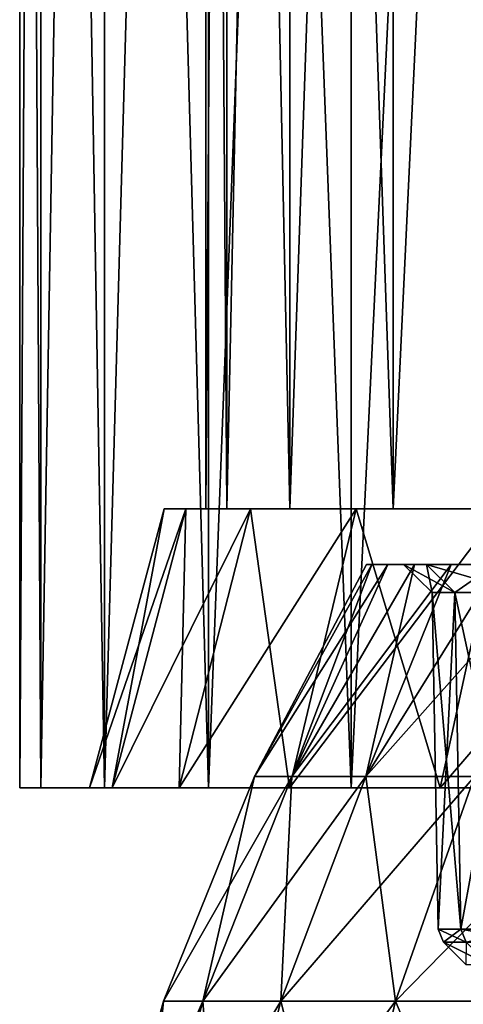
# Model space of a CAD drawing. Header units: millimetres. Extents: x -178 to 325, y 0 to 197.
# Tile 104 of 256: x -20.5 to -15.73, y 48.27 to 58.86. Entities that reach past the tile are written whole.
import ezdxf

# ---------------------------------------------------------------- set-up
doc = ezdxf.new("R2010")
doc.units = ezdxf.units.MM
doc.header["$LTSCALE"] = 52.148148
for name, color, linetype in [('2', 7, 'CONTINUOUS'), ('284', 7, 'CONTINUOUS'), ('287', 7, 'CONTINUOUS'), ('288', 7, 'CONTINUOUS'), ('302', 7, 'CONTINUOUS'), ('304', 7, 'CONTINUOUS'), ('609', 7, 'CONTINUOUS'), ('613', 7, 'CONTINUOUS'), ('614', 7, 'CONTINUOUS'), ('615', 7, 'CONTINUOUS'), ('617', 7, 'CONTINUOUS'), ('631', 7, 'CONTINUOUS'), ('632', 7, 'CONTINUOUS'), ('635', 7, 'CONTINUOUS')]:
    doc.layers.add(name, color=color, linetype=linetype)

msp = doc.modelspace()

# ---------------------------------------------------------------- linework, layer by layer
at = {"layer": '2', "color": 7, "linetype": 'CONTINUOUS'}
for points in [[(-16.713, 53, -1.385), (-16.542, 53, -2.76), (-17.976, 50.724, -1.347), (-16.713, 53, -1.385)], [(-17.976, 50.724, -1.347), (-16.542, 53, -2.76), (-17.574, 50.724, -4.011), (-17.976, 50.724, -1.347)], [(-16.771, 53), (-16.713, 53, -1.385), (-17.976, 50.724, -1.347), (-16.771, 53)], [(-16.713, 53, 1.385), (-16.771, 53), (-17.976, 50.724, 1.347), (-16.713, 53, 1.385)], [(-17.976, 50.724, 1.347), (-16.771, 53), (-17.976, 50.724, -1.347), (-17.976, 50.724, 1.347)], [(-17.574, 50.724, 4.011), (-16.713, 53, 1.385), (-17.976, 50.724, 1.347), (-17.574, 50.724, 4.011)], [(-16.257, 53, -4.118), (-15.862, 53, -5.445), (-17.574, 50.724, -4.011), (-16.257, 53, -4.118)], [(-17.574, 50.724, -4.011), (-15.862, 53, -5.445), (-16.78, 50.724, -6.586), (-17.574, 50.724, -4.011)], [(-16.542, 53, -2.76), (-16.257, 53, -4.118), (-17.574, 50.724, -4.011), (-16.542, 53, -2.76)], [(-16.542, 53, 2.76), (-16.713, 53, 1.385), (-17.574, 50.724, 4.011), (-16.542, 53, 2.76)], [(-16.257, 53, 4.118), (-16.542, 53, 2.76), (-17.574, 50.724, 4.011), (-16.257, 53, 4.118)], [(-16.78, 50.724, 6.586), (-16.257, 53, 4.118), (-17.574, 50.724, 4.011), (-16.78, 50.724, 6.586)], [(-15.358, 53, -6.737), (-14.749, 53, -7.982), (-16.78, 50.724, -6.586), (-15.358, 53, -6.737)], [(-16.78, 50.724, -6.586), (-14.749, 53, -7.982), (-15.611, 50.724, -9.013), (-16.78, 50.724, -6.586)], [(-15.862, 53, -5.445), (-15.358, 53, -6.737), (-16.78, 50.724, -6.586), (-15.862, 53, -5.445)], [(-15.862, 53, 5.445), (-16.257, 53, 4.118), (-16.78, 50.724, 6.586), (-15.862, 53, 5.445)], [(-15.358, 53, 6.737), (-15.862, 53, 5.445), (-16.78, 50.724, 6.586), (-15.358, 53, 6.737)], [(-15.611, 50.724, 9.013), (-15.358, 53, 6.737), (-16.78, 50.724, 6.586), (-15.611, 50.724, 9.013)], [(-17.976, 50.724, 1.347), (-17.976, 50.724, -1.347), (-18.954, 48.308, 1.42), (-17.976, 50.724, 1.347)], [(-18.531, 48.308, 4.23), (-17.976, 50.724, 1.347), (-18.954, 48.308, 1.42), (-18.531, 48.308, 4.23)], [(-17.976, 50.724, -1.347), (-17.574, 50.724, -4.011), (-18.954, 48.308, -1.42), (-17.976, 50.724, -1.347)], [(-18.954, 48.308, 1.42), (-17.976, 50.724, -1.347), (-18.954, 48.308, -1.42), (-18.954, 48.308, 1.42)], [(-18.954, 48.308, -1.42), (-17.574, 50.724, -4.011), (-18.531, 48.308, -4.23), (-18.954, 48.308, -1.42)], [(-17.574, 50.724, 4.011), (-17.976, 50.724, 1.347), (-18.531, 48.308, 4.23), (-17.574, 50.724, 4.011)], [(-17.693, 48.308, 6.944), (-17.574, 50.724, 4.011), (-18.531, 48.308, 4.23), (-17.693, 48.308, 6.944)], [(-17.574, 50.724, -4.011), (-16.78, 50.724, -6.586), (-18.531, 48.308, -4.23), (-17.574, 50.724, -4.011)], [(-18.531, 48.308, -4.23), (-16.78, 50.724, -6.586), (-17.693, 48.308, -6.944), (-18.531, 48.308, -4.23)], [(-16.78, 50.724, 6.586), (-17.574, 50.724, 4.011), (-17.693, 48.308, 6.944), (-16.78, 50.724, 6.586)], [(-16.461, 48.308, 9.504), (-16.78, 50.724, 6.586), (-17.693, 48.308, 6.944), (-16.461, 48.308, 9.504)], [(-16.78, 50.724, -6.586), (-15.611, 50.724, -9.013), (-17.693, 48.308, -6.944), (-16.78, 50.724, -6.586)], [(-17.693, 48.308, -6.944), (-15.611, 50.724, -9.013), (-16.461, 48.308, -9.504), (-17.693, 48.308, -6.944)], [(-15.611, 50.724, 9.013), (-16.78, 50.724, 6.586), (-16.461, 48.308, 9.504), (-15.611, 50.724, 9.013)], [(-14.861, 48.308, 11.851), (-15.611, 50.724, 9.013), (-16.461, 48.308, 9.504), (-14.861, 48.308, 11.851)], [(-15.611, 50.724, -9.013), (-14.094, 50.724, -11.239), (-16.461, 48.308, -9.504), (-15.611, 50.724, -9.013)], [(-16.461, 48.308, -9.504), (-14.094, 50.724, -11.239), (-14.861, 48.308, -11.851), (-16.461, 48.308, -9.504)], [(-18.954, 48.308, 1.42), (-18.954, 48.308, -1.42), (-19.641, 45.794, 1.472), (-18.954, 48.308, 1.42)], [(-19.202, 45.794, 4.383), (-18.954, 48.308, 1.42), (-19.641, 45.794, 1.472), (-19.202, 45.794, 4.383)], [(-18.954, 48.308, -1.42), (-18.531, 48.308, -4.23), (-19.641, 45.794, -1.472), (-18.954, 48.308, -1.42)], [(-19.641, 45.794, 1.472), (-18.954, 48.308, -1.42), (-19.641, 45.794, -1.472), (-19.641, 45.794, 1.472)], [(-19.641, 45.794, -1.472), (-18.531, 48.308, -4.23), (-19.202, 45.794, -4.383), (-19.641, 45.794, -1.472)], [(-18.531, 48.308, 4.23), (-18.954, 48.308, 1.42), (-19.202, 45.794, 4.383), (-18.531, 48.308, 4.23)], [(-18.334, 45.794, 7.196), (-18.531, 48.308, 4.23), (-19.202, 45.794, 4.383), (-18.334, 45.794, 7.196)], [(-18.531, 48.308, -4.23), (-17.693, 48.308, -6.944), (-19.202, 45.794, -4.383), (-18.531, 48.308, -4.23)], [(-19.202, 45.794, -4.383), (-17.693, 48.308, -6.944), (-18.334, 45.794, -7.196), (-19.202, 45.794, -4.383)], [(-17.693, 48.308, 6.944), (-18.531, 48.308, 4.23), (-18.334, 45.794, 7.196), (-17.693, 48.308, 6.944)], [(-17.057, 45.794, 9.848), (-17.693, 48.308, 6.944), (-18.334, 45.794, 7.196), (-17.057, 45.794, 9.848)], [(-17.693, 48.308, -6.944), (-16.461, 48.308, -9.504), (-18.334, 45.794, -7.196), (-17.693, 48.308, -6.944)], [(-18.334, 45.794, -7.196), (-16.461, 48.308, -9.504), (-17.057, 45.794, -9.848), (-18.334, 45.794, -7.196)], [(-16.461, 48.308, 9.504), (-17.693, 48.308, 6.944), (-17.057, 45.794, 9.848), (-16.461, 48.308, 9.504)], [(-15.399, 45.794, 12.28), (-16.461, 48.308, 9.504), (-17.057, 45.794, 9.848), (-15.399, 45.794, 12.28)], [(-16.461, 48.308, -9.504), (-14.861, 48.308, -11.851), (-17.057, 45.794, -9.848), (-16.461, 48.308, -9.504)], [(-17.057, 45.794, -9.848), (-14.861, 48.308, -11.851), (-15.399, 45.794, -12.28), (-17.057, 45.794, -9.848)], [(-14.861, 48.308, 11.851), (-16.461, 48.308, 9.504), (-15.399, 45.794, 12.28), (-14.861, 48.308, 11.851)]]:
    msp.add_3dface(points, dxfattribs=at)
at = {"layer": '284', "color": 7, "linetype": 'CONTINUOUS'}
for points in [[(-15.943, 48.943, 0), (-15.701, 48.943, 2.768), (-15.703, 48.703, 0), (-15.943, 48.943, 0)], [(-15.701, 48.943, -2.768), (-15.943, 48.943, 0), (-15.465, 48.703, -2.727), (-15.701, 48.943, -2.768)], [(-15.465, 48.703, -2.727), (-15.943, 48.943, 0), (-15.703, 48.703, 0), (-15.465, 48.703, -2.727)]]:
    msp.add_3dface(points, dxfattribs=at)
at = {"layer": '287', "color": 7, "linetype": 'CONTINUOUS'}
for points in [[(-16.001, 49.081, 0), (-15.758, 49.081, -2.779), (-16.065, 52.7, 0), (-16.001, 49.081, 0)], [(-16.065, 52.7, 0), (-15.758, 49.081, -2.779), (-15.821, 52.7, -2.79), (-16.065, 52.7, 0)], [(-15.821, 52.7, 2.79), (-16.001, 49.081, 0), (-16.065, 52.7, 0), (-15.821, 52.7, 2.79)], [(-15.758, 49.081, 2.779), (-16.001, 49.081, 0), (-15.821, 52.7, 2.79), (-15.758, 49.081, 2.779)], [(-15.758, 49.081, -2.779), (-15.036, 49.081, -5.473), (-15.821, 52.7, -2.79), (-15.758, 49.081, -2.779)], [(-15.821, 52.7, -2.79), (-15.036, 49.081, -5.473), (-15.096, 52.7, -5.494), (-15.821, 52.7, -2.79)], [(-15.096, 52.7, 5.494), (-15.758, 49.081, 2.779), (-15.821, 52.7, 2.79), (-15.096, 52.7, 5.494)], [(-15.036, 49.081, 5.473), (-15.758, 49.081, 2.779), (-15.096, 52.7, 5.494), (-15.036, 49.081, 5.473)]]:
    msp.add_3dface(points, dxfattribs=at)
at = {"layer": '288', "color": 7, "linetype": 'CONTINUOUS'}
for points in [[(-15.943, 48.943, 0), (-15.701, 48.943, -2.768), (-16.001, 49.081, 0), (-15.943, 48.943, 0)], [(-15.943, 48.943, 0), (-16.001, 49.081, 0), (-15.758, 49.081, 2.779), (-15.943, 48.943, 0)], [(-15.701, 48.943, -2.768), (-15.758, 49.081, -2.779), (-16.001, 49.081, 0), (-15.701, 48.943, -2.768)], [(-15.701, 48.943, 2.768), (-15.943, 48.943, 0), (-15.758, 49.081, 2.779), (-15.701, 48.943, 2.768)], [(-15.701, 48.943, 2.768), (-15.758, 49.081, 2.779), (-15.036, 49.081, 5.473), (-15.701, 48.943, 2.768)], [(-15.701, 48.943, -2.768), (-14.981, 48.943, -5.453), (-15.758, 49.081, -2.779), (-15.701, 48.943, -2.768)], [(-14.981, 48.943, -5.453), (-15.036, 49.081, -5.473), (-15.758, 49.081, -2.779), (-14.981, 48.943, -5.453)]]:
    msp.add_3dface(points, dxfattribs=at)
at = {"layer": '302', "color": 7, "linetype": 'CONTINUOUS'}
for points in [[(-16.713, 53, -1.385), (-16.771, 53), (-16.126, 53, -2.843), (-16.713, 53, -1.385)], [(-16.771, 53), (-16.713, 53, 1.385), (-16.375, 53, 0), (-16.771, 53)], [(-16.126, 53, -2.843), (-16.771, 53), (-16.375, 53, 0), (-16.126, 53, -2.843)], [(-16.542, 53, -2.76), (-16.713, 53, -1.385), (-16.126, 53, -2.843), (-16.542, 53, -2.76)], [(-16.713, 53, 1.385), (-16.542, 53, 2.76), (-16.375, 53, 0), (-16.713, 53, 1.385)], [(-16.257, 53, -4.118), (-16.542, 53, -2.76), (-16.126, 53, -2.843), (-16.257, 53, -4.118)], [(-16.542, 53, 2.76), (-16.257, 53, 4.118), (-16.126, 53, 2.843), (-16.542, 53, 2.76)], [(-16.375, 53, 0), (-16.542, 53, 2.76), (-16.126, 53, 2.843), (-16.375, 53, 0)], [(-15.862, 53, -5.445), (-16.257, 53, -4.118), (-15.388, 53, -5.6), (-15.862, 53, -5.445)], [(-15.388, 53, -5.6), (-16.257, 53, -4.118), (-16.126, 53, -2.843), (-15.388, 53, -5.6)], [(-16.257, 53, 4.118), (-15.862, 53, 5.445), (-16.126, 53, 2.843), (-16.257, 53, 4.118)], [(-16.126, 53, 2.843), (-15.862, 53, 5.445), (-15.388, 53, 5.6), (-16.126, 53, 2.843)], [(-15.358, 53, -6.737), (-15.862, 53, -5.445), (-15.388, 53, -5.6), (-15.358, 53, -6.737)], [(-15.862, 53, 5.445), (-15.358, 53, 6.737), (-15.388, 53, 5.6), (-15.862, 53, 5.445)]]:
    msp.add_3dface(points, dxfattribs=at)
at = {"layer": '304', "color": 7, "linetype": 'CONTINUOUS'}
for points in [[(-16.065, 52.7, 0), (-15.821, 52.7, -2.79), (-16.375, 53, 0), (-16.065, 52.7, 0)], [(-16.065, 52.7, 0), (-16.375, 53, 0), (-16.126, 53, 2.843), (-16.065, 52.7, 0)], [(-15.821, 52.7, -2.79), (-16.126, 53, -2.843), (-16.375, 53, 0), (-15.821, 52.7, -2.79)], [(-15.821, 52.7, 2.79), (-16.065, 52.7, 0), (-16.126, 53, 2.843), (-15.821, 52.7, 2.79)], [(-15.821, 52.7, 2.79), (-16.126, 53, 2.843), (-15.388, 53, 5.6), (-15.821, 52.7, 2.79)], [(-15.821, 52.7, -2.79), (-15.096, 52.7, -5.494), (-16.126, 53, -2.843), (-15.821, 52.7, -2.79)], [(-15.096, 52.7, -5.494), (-15.388, 53, -5.6), (-16.126, 53, -2.843), (-15.096, 52.7, -5.494)], [(-15.096, 52.7, 5.494), (-15.821, 52.7, 2.79), (-15.388, 53, 5.6), (-15.096, 52.7, 5.494)]]:
    msp.add_3dface(points, dxfattribs=at)
at = {"layer": '609', "color": 7, "linetype": 'CONTINUOUS'}
for points in [[(-18.5, 53.6), (-18.272, 53.6, -2.893), (-18.5, 85.6), (-18.5, 53.6)], [(-18.5, 85.6), (-18.272, 53.6, -2.893), (-18.272, 85.6, -2.893), (-18.5, 85.6)], [(-18.272, 53.6, -2.893), (-17.595, 53.6, -5.716), (-18.272, 85.6, -2.893), (-18.272, 53.6, -2.893)], [(-18.272, 85.6, -2.893), (-17.595, 53.6, -5.716), (-17.595, 85.6, -5.716), (-18.272, 85.6, -2.893)], [(-17.595, 53.6, -5.716), (-16.484, 53.6, -8.398), (-17.595, 85.6, -5.716), (-17.595, 53.6, -5.716)], [(-17.595, 85.6, -5.716), (-16.484, 53.6, -8.398), (-16.484, 85.6, -8.399), (-17.595, 85.6, -5.716)], [(-16.484, 53.6, -8.398), (-14.967, 53.6, -10.874), (-16.484, 85.6, -8.399), (-16.484, 53.6, -8.398)], [(-16.484, 85.6, -8.399), (-14.967, 53.6, -10.874), (-14.966, 85.6, -10.874), (-16.484, 85.6, -8.399)]]:
    msp.add_3dface(points, dxfattribs=at)
at = {"layer": '613', "color": 7, "linetype": 'CONTINUOUS'}
for points in [[(-20.5, 90.6), (-20.271, 90.6, -3.055), (-20.5, 50.6), (-20.5, 90.6)], [(-20.5, 50.6), (-20.271, 90.6, -3.055), (-20.271, 50.6, -3.055), (-20.5, 50.6)], [(-20.271, 90.6, -3.055), (-19.589, 90.6, -6.042), (-20.271, 50.6, -3.055), (-20.271, 90.6, -3.055)], [(-20.271, 50.6, -3.055), (-19.589, 90.6, -6.042), (-19.589, 50.6, -6.042), (-20.271, 50.6, -3.055)], [(-19.589, 90.6, -6.042), (-18.47, 90.6, -8.895), (-19.589, 50.6, -6.042), (-19.589, 90.6, -6.042)], [(-19.589, 50.6, -6.042), (-18.47, 90.6, -8.895), (-18.47, 50.6, -8.894), (-19.589, 50.6, -6.042)], [(-18.47, 90.6, -8.895), (-16.938, 90.6, -11.548), (-18.47, 50.6, -8.894), (-18.47, 90.6, -8.895)], [(-18.47, 50.6, -8.894), (-16.938, 90.6, -11.548), (-16.938, 50.6, -11.548), (-18.47, 50.6, -8.894)], [(-16.938, 90.6, -11.548), (-15.028, 90.6, -13.944), (-16.938, 50.6, -11.548), (-16.938, 90.6, -11.548)], [(-16.938, 50.6, -11.548), (-15.028, 90.6, -13.944), (-15.028, 50.6, -13.943), (-16.938, 50.6, -11.548)]]:
    msp.add_3dface(points, dxfattribs=at)
at = {"layer": '614', "color": 7, "linetype": 'CONTINUOUS'}
for points in [[(-20.5, 50.6), (-20.271, 50.6, -3.055), (-19.75, 50.6), (-20.5, 50.6)], [(-20.271, 50.6, 3.055), (-20.5, 50.6), (-19.507, 50.6, 3.089), (-20.271, 50.6, 3.055)], [(-19.507, 50.6, 3.089), (-20.5, 50.6), (-19.75, 50.6), (-19.507, 50.6, 3.089)], [(-20.271, 50.6, -3.055), (-19.589, 50.6, -6.042), (-19.507, 50.6, -3.089), (-20.271, 50.6, -3.055)], [(-19.75, 50.6), (-20.271, 50.6, -3.055), (-19.507, 50.6, -3.089), (-19.75, 50.6)], [(-19.589, 50.6, 6.042), (-20.271, 50.6, 3.055), (-19.507, 50.6, 3.089), (-19.589, 50.6, 6.042)], [(-19.589, 50.6, -6.042), (-18.47, 50.6, -8.894), (-18.784, 50.6, -6.102), (-19.589, 50.6, -6.042)], [(-19.507, 50.6, -3.089), (-19.589, 50.6, -6.042), (-18.784, 50.6, -6.102), (-19.507, 50.6, -3.089)], [(-18.47, 50.6, 8.894), (-19.589, 50.6, 6.042), (-18.784, 50.6, 6.102), (-18.47, 50.6, 8.894)], [(-18.784, 50.6, 6.102), (-19.589, 50.6, 6.042), (-19.507, 50.6, 3.089), (-18.784, 50.6, 6.102)], [(-18.784, 50.6, -6.102), (-18.47, 50.6, -8.894), (-17.598, 50.6, -8.966), (-18.784, 50.6, -6.102)], [(-17.598, 50.6, 8.966), (-18.47, 50.6, 8.894), (-18.784, 50.6, 6.102), (-17.598, 50.6, 8.966)], [(-18.47, 50.6, -8.894), (-16.938, 50.6, -11.548), (-17.598, 50.6, -8.966), (-18.47, 50.6, -8.894)], [(-16.938, 50.6, 11.548), (-18.47, 50.6, 8.894), (-17.598, 50.6, 8.966), (-16.938, 50.6, 11.548)], [(-17.598, 50.6, -8.966), (-16.938, 50.6, -11.548), (-15.978, 50.6, -11.608), (-17.598, 50.6, -8.966)], [(-15.978, 50.6, 11.608), (-16.938, 50.6, 11.548), (-17.598, 50.6, 8.966), (-15.978, 50.6, 11.608)], [(-16.938, 50.6, -11.548), (-15.028, 50.6, -13.943), (-15.978, 50.6, -11.608), (-16.938, 50.6, -11.548)], [(-15.028, 50.6, 13.943), (-16.938, 50.6, 11.548), (-15.978, 50.6, 11.608), (-15.028, 50.6, 13.943)], [(-15.978, 50.6, -11.608), (-15.028, 50.6, -13.943), (-13.965, 50.6, -13.965), (-15.978, 50.6, -11.608)], [(-13.965, 50.6, 13.965), (-15.028, 50.6, 13.943), (-15.978, 50.6, 11.608), (-13.965, 50.6, 13.965)]]:
    msp.add_3dface(points, dxfattribs=at)
at = {"layer": '615', "color": 7, "linetype": 'CONTINUOUS'}
for points in [[(-18.5, 53.6), (-18.5, 85.6), (-18.272, 85.6, 2.893), (-18.5, 53.6)], [(-18.5, 53.6), (-18.272, 85.6, 2.893), (-18.272, 53.6, 2.893), (-18.5, 53.6)], [(-18.272, 85.6, 2.893), (-17.595, 85.6, 5.716), (-18.272, 53.6, 2.893), (-18.272, 85.6, 2.893)], [(-18.272, 53.6, 2.893), (-17.595, 85.6, 5.716), (-17.595, 53.6, 5.716), (-18.272, 53.6, 2.893)], [(-17.595, 85.6, 5.716), (-16.484, 85.6, 8.399), (-17.595, 53.6, 5.716), (-17.595, 85.6, 5.716)], [(-17.595, 53.6, 5.716), (-16.484, 85.6, 8.399), (-16.484, 53.6, 8.398), (-17.595, 53.6, 5.716)], [(-16.484, 85.6, 8.399), (-14.966, 85.6, 10.874), (-16.484, 53.6, 8.398), (-16.484, 85.6, 8.399)], [(-16.484, 53.6, 8.398), (-14.966, 85.6, 10.874), (-14.967, 53.6, 10.874), (-16.484, 53.6, 8.398)]]:
    msp.add_3dface(points, dxfattribs=at)
at = {"layer": '617', "color": 7, "linetype": 'CONTINUOUS'}
for points in [[(-20.5, 90.6), (-20.5, 50.6), (-20.271, 50.6, 3.055), (-20.5, 90.6)], [(-20.5, 90.6), (-20.271, 50.6, 3.055), (-20.271, 90.6, 3.055), (-20.5, 90.6)], [(-20.271, 50.6, 3.055), (-19.589, 50.6, 6.042), (-20.271, 90.6, 3.055), (-20.271, 50.6, 3.055)], [(-20.271, 90.6, 3.055), (-19.589, 50.6, 6.042), (-19.589, 90.6, 6.042), (-20.271, 90.6, 3.055)], [(-19.589, 50.6, 6.042), (-18.47, 50.6, 8.894), (-19.589, 90.6, 6.042), (-19.589, 50.6, 6.042)], [(-19.589, 90.6, 6.042), (-18.47, 50.6, 8.894), (-18.47, 90.6, 8.895), (-19.589, 90.6, 6.042)], [(-18.47, 50.6, 8.894), (-16.938, 50.6, 11.548), (-18.47, 90.6, 8.895), (-18.47, 50.6, 8.894)], [(-18.47, 90.6, 8.895), (-16.938, 50.6, 11.548), (-16.938, 90.6, 11.548), (-18.47, 90.6, 8.895)], [(-16.938, 50.6, 11.548), (-15.028, 50.6, 13.943), (-16.938, 90.6, 11.548), (-16.938, 50.6, 11.548)], [(-16.938, 90.6, 11.548), (-15.028, 50.6, 13.943), (-15.028, 90.6, 13.944), (-16.938, 90.6, 11.548)]]:
    msp.add_3dface(points, dxfattribs=at)
at = {"layer": '631', "color": 7, "linetype": 'CONTINUOUS'}
for points in [[(-19.507, 50.6, 3.089), (-19.75, 50.6), (-18.713, 53.6, 2.963), (-19.507, 50.6, 3.089)], [(-19.75, 50.6), (-18.946, 53.6), (-18.713, 53.6, 2.963), (-19.75, 50.6)], [(-18.784, 50.6, 6.102), (-19.507, 50.6, 3.089), (-18.019, 53.6, 5.854), (-18.784, 50.6, 6.102)], [(-19.507, 50.6, 3.089), (-18.713, 53.6, 2.963), (-18.019, 53.6, 5.854), (-19.507, 50.6, 3.089)], [(-17.598, 50.6, 8.966), (-18.784, 50.6, 6.102), (-16.882, 53.6, 8.601), (-17.598, 50.6, 8.966)], [(-18.784, 50.6, 6.102), (-18.019, 53.6, 5.854), (-16.882, 53.6, 8.601), (-18.784, 50.6, 6.102)], [(-15.978, 50.6, 11.608), (-17.598, 50.6, 8.966), (-15.328, 53.6, 11.135), (-15.978, 50.6, 11.608)], [(-17.598, 50.6, 8.966), (-16.882, 53.6, 8.601), (-15.328, 53.6, 11.135), (-17.598, 50.6, 8.966)], [(-13.965, 50.6, 13.965), (-15.978, 50.6, 11.608), (-13.398, 53.6, 13.396), (-13.965, 50.6, 13.965)], [(-15.978, 50.6, 11.608), (-15.328, 53.6, 11.135), (-13.398, 53.6, 13.396), (-15.978, 50.6, 11.608)]]:
    msp.add_3dface(points, dxfattribs=at)
at = {"layer": '632', "color": 7, "linetype": 'CONTINUOUS'}
for points in [[(-19.75, 50.6), (-19.507, 50.6, -3.089), (-18.946, 53.6), (-19.75, 50.6)], [(-19.507, 50.6, -3.089), (-18.784, 50.6, -6.102), (-18.713, 53.6, -2.963), (-19.507, 50.6, -3.089)], [(-19.507, 50.6, -3.089), (-18.713, 53.6, -2.963), (-18.946, 53.6), (-19.507, 50.6, -3.089)], [(-18.784, 50.6, -6.102), (-17.598, 50.6, -8.966), (-18.019, 53.6, -5.854), (-18.784, 50.6, -6.102)], [(-18.784, 50.6, -6.102), (-18.019, 53.6, -5.854), (-18.713, 53.6, -2.963), (-18.784, 50.6, -6.102)], [(-17.598, 50.6, -8.966), (-16.882, 53.6, -8.601), (-18.019, 53.6, -5.854), (-17.598, 50.6, -8.966)], [(-17.598, 50.6, -8.966), (-15.978, 50.6, -11.608), (-16.882, 53.6, -8.601), (-17.598, 50.6, -8.966)], [(-15.978, 50.6, -11.608), (-15.328, 53.6, -11.135), (-16.882, 53.6, -8.601), (-15.978, 50.6, -11.608)], [(-15.978, 50.6, -11.608), (-13.965, 50.6, -13.965), (-15.328, 53.6, -11.135), (-15.978, 50.6, -11.608)]]:
    msp.add_3dface(points, dxfattribs=at)
at = {"layer": '635', "color": 7, "linetype": 'CONTINUOUS'}
for points in [[(-18.5, 53.6), (-18.272, 53.6, 2.893), (-18.946, 53.6), (-18.5, 53.6)], [(-18.713, 53.6, -2.963), (-18.5, 53.6), (-18.946, 53.6), (-18.713, 53.6, -2.963)], [(-18.946, 53.6), (-18.272, 53.6, 2.893), (-18.713, 53.6, 2.963), (-18.946, 53.6)], [(-17.595, 53.6, -5.716), (-18.272, 53.6, -2.893), (-18.713, 53.6, -2.963), (-17.595, 53.6, -5.716)], [(-18.019, 53.6, -5.854), (-17.595, 53.6, -5.716), (-18.713, 53.6, -2.963), (-18.019, 53.6, -5.854)], [(-18.272, 53.6, -2.893), (-18.5, 53.6), (-18.713, 53.6, -2.963), (-18.272, 53.6, -2.893)], [(-18.272, 53.6, 2.893), (-17.595, 53.6, 5.716), (-18.713, 53.6, 2.963), (-18.272, 53.6, 2.893)], [(-18.713, 53.6, 2.963), (-17.595, 53.6, 5.716), (-18.019, 53.6, 5.854), (-18.713, 53.6, 2.963)], [(-16.484, 53.6, -8.398), (-17.595, 53.6, -5.716), (-18.019, 53.6, -5.854), (-16.484, 53.6, -8.398)], [(-16.882, 53.6, -8.601), (-16.484, 53.6, -8.398), (-18.019, 53.6, -5.854), (-16.882, 53.6, -8.601)], [(-17.595, 53.6, 5.716), (-16.484, 53.6, 8.398), (-18.019, 53.6, 5.854), (-17.595, 53.6, 5.716)], [(-18.019, 53.6, 5.854), (-16.484, 53.6, 8.398), (-16.882, 53.6, 8.601), (-18.019, 53.6, 5.854)], [(-14.967, 53.6, -10.874), (-16.484, 53.6, -8.398), (-16.882, 53.6, -8.601), (-14.967, 53.6, -10.874)], [(-15.328, 53.6, -11.135), (-14.967, 53.6, -10.874), (-16.882, 53.6, -8.601), (-15.328, 53.6, -11.135)], [(-16.484, 53.6, 8.398), (-14.967, 53.6, 10.874), (-16.882, 53.6, 8.601), (-16.484, 53.6, 8.398)], [(-16.882, 53.6, 8.601), (-14.967, 53.6, 10.874), (-15.328, 53.6, 11.135), (-16.882, 53.6, 8.601)]]:
    msp.add_3dface(points, dxfattribs=at)

doc.saveas('drawing.dxf')
